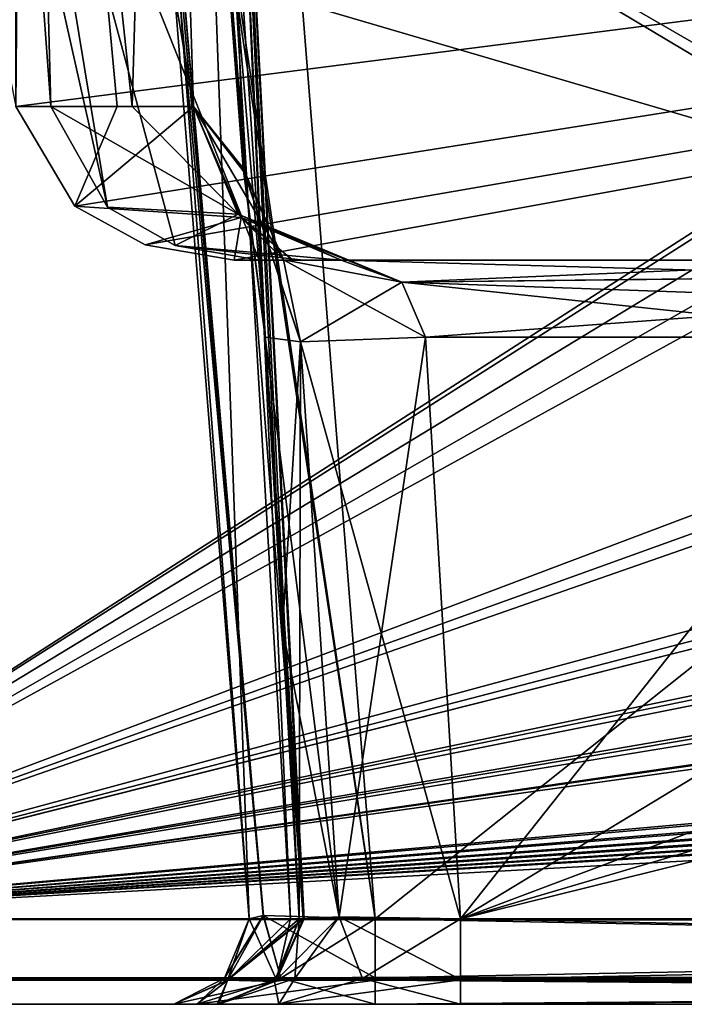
# Model space of a CAD drawing. Header units: inches. Extents: x -9.1 to 9.1, y -1.6 to 4.3.
# Tile 37 of 256: x -8.432 to -8.186, y -1.605 to -1.241. Entities that reach past the tile are written whole.
import ezdxf

# ---------------------------------------------------------------- set-up
doc = ezdxf.new("R2010")
doc.units = ezdxf.units.IN
doc.header["$LTSCALE"] = 81.481481
doc.header["$MEASUREMENT"] = 0
for name, color, linetype in [('103', 7, 'CONTINUOUS'), ('105', 7, 'CONTINUOUS'), ('107', 7, 'CONTINUOUS'), ('116', 7, 'CONTINUOUS'), ('12700', 7, 'CONTINUOUS'), ('12704', 7, 'CONTINUOUS'), ('128', 7, 'CONTINUOUS'), ('1892', 7, 'CONTINUOUS'), ('1898', 7, 'CONTINUOUS'), ('1914', 7, 'CONTINUOUS'), ('1915', 7, 'CONTINUOUS'), ('1916', 7, 'CONTINUOUS'), ('1917', 7, 'CONTINUOUS'), ('1957', 7, 'CONTINUOUS'), ('1959', 7, 'CONTINUOUS'), ('1960', 7, 'CONTINUOUS'), ('1965', 7, 'CONTINUOUS'), ('1966', 7, 'CONTINUOUS'), ('1967', 7, 'CONTINUOUS'), ('1968', 7, 'CONTINUOUS'), ('1969', 7, 'CONTINUOUS'), ('207', 7, 'CONTINUOUS'), ('208', 7, 'CONTINUOUS'), ('209', 7, 'CONTINUOUS'), ('210', 7, 'CONTINUOUS'), ('213', 7, 'CONTINUOUS'), ('214', 7, 'CONTINUOUS'), ('215', 7, 'CONTINUOUS'), ('216', 7, 'CONTINUOUS'), ('218', 7, 'CONTINUOUS'), ('36', 7, 'CONTINUOUS'), ('395', 7, 'CONTINUOUS'), ('55', 7, 'CONTINUOUS'), ('5686', 7, 'CONTINUOUS'), ('77', 7, 'CONTINUOUS'), ('78', 7, 'CONTINUOUS'), ('84', 7, 'CONTINUOUS')]:
    doc.layers.add(name, color=color, linetype=linetype)

msp = doc.modelspace()

# ---------------------------------------------------------------- linework, layer by layer
at = {"layer": '103', "linetype": 'Continuous'}
for points in [[(-8.35252, -1.33, -4.04245), (-8.04603, -1.33, -4.04245), (-8.3309, -1.33, -4.07442), (-8.35252, -1.33, -4.04245)], [(-8.3309, -1.33, -4.07442), (-8.04603, -1.33, -4.04245), (-8.31301, -1.33, -4.10863), (-8.3309, -1.33, -4.07442)], [(-8.04603, -1.33, -4.04245), (-8.09851, -1.33, -4.10863), (-8.31301, -1.33, -4.10863), (-8.04603, -1.33, -4.04245)]]:
    msp.add_3dface(points, dxfattribs=at)
at = {"layer": '105', "linetype": 'Continuous'}
for points in [[(-8.43319, -1.27314, -4.04245), (-8.41147, -1.30997, -4.04245), (-8.39584, -1.27314, -4.08462), (-8.43319, -1.27314, -4.04245)], [(-8.39584, -1.27314, -4.08462), (-8.41147, -1.30997, -4.04245), (-8.36759, -1.27314, -4.13336), (-8.39584, -1.27314, -4.08462)], [(-8.36759, -1.27314, -4.13336), (-8.41147, -1.30997, -4.04245), (-8.35002, -1.31414, -4.1254), (-8.36759, -1.27314, -4.13336)], [(-8.41147, -1.30997, -4.04245), (-8.38547, -1.32426, -4.04245), (-8.35002, -1.31414, -4.1254), (-8.41147, -1.30997, -4.04245)], [(-8.38547, -1.32426, -4.04245), (-8.35252, -1.33, -4.04245), (-8.35002, -1.31414, -4.1254), (-8.38547, -1.32426, -4.04245)], [(-8.35252, -1.33, -4.04245), (-8.3309, -1.33, -4.07442), (-8.35002, -1.31414, -4.1254), (-8.35252, -1.33, -4.04245)], [(-8.3309, -1.33, -4.07442), (-8.31301, -1.33, -4.10863), (-8.35002, -1.31414, -4.1254), (-8.3309, -1.33, -4.07442)]]:
    msp.add_3dface(points, dxfattribs=at)
at = {"layer": '107', "linetype": 'Continuous'}
for points in [[(-8.50666, -0.90238, -4.01493), (-8.43319, -1.27314, -4.04245), (-8.42999, -0.90238, -4.07327), (-8.50666, -0.90238, -4.01493)], [(-8.43319, -1.27314, -4.04245), (-8.39584, -1.27314, -4.08462), (-8.42999, -0.90238, -4.07327), (-8.43319, -1.27314, -4.04245)], [(-8.39584, -1.27314, -4.08462), (-8.36759, -1.27314, -4.13336), (-8.42999, -0.90238, -4.07327), (-8.39584, -1.27314, -4.08462)], [(-8.42999, -0.90238, -4.07327), (-8.36759, -1.27314, -4.13336), (-8.37946, -0.90238, -4.15529), (-8.42999, -0.90238, -4.07327)], [(-8.37946, -0.90238, -4.15529), (-8.36759, -1.27314, -4.13336), (-8.3489, -1.29742, -4.184), (-8.37946, -0.90238, -4.15529)], [(-8.36182, -0.90238, -4.25), (-8.37946, -0.90238, -4.15529), (-8.32665, -1.57343, -4.25), (-8.36182, -0.90238, -4.25)], [(-8.32665, -1.57343, -4.25), (-8.37946, -0.90238, -4.15529), (-8.3411, -1.35843, -4.2074), (-8.32665, -1.57343, -4.25)], [(-8.3411, -1.35843, -4.2074), (-8.37946, -0.90238, -4.15529), (-8.3489, -1.29742, -4.184), (-8.3411, -1.35843, -4.2074)], [(-8.37246, -1.23477, -4.3723), (-8.37142, -0.90238, -4.32044), (-8.34697, -1.57343, -4.35821), (-8.37246, -1.23477, -4.3723)], [(-8.37142, -0.90238, -4.32044), (-8.36182, -0.90238, -4.25), (-8.33178, -1.57343, -4.30505), (-8.37142, -0.90238, -4.32044)], [(-8.34697, -1.57343, -4.35821), (-8.37142, -0.90238, -4.32044), (-8.33178, -1.57343, -4.30505), (-8.34697, -1.57343, -4.35821)], [(-8.33178, -1.57343, -4.30505), (-8.36182, -0.90238, -4.25), (-8.32665, -1.57343, -4.25), (-8.33178, -1.57343, -4.30505)], [(-8.32713, -1.57343, -4.23322), (-8.32665, -1.57343, -4.25), (-8.3411, -1.35843, -4.2074), (-8.32713, -1.57343, -4.23322)], [(-8.33476, -1.46608, -4.21195), (-8.32713, -1.57343, -4.23322), (-8.3411, -1.35843, -4.2074), (-8.33476, -1.46608, -4.21195)], [(-8.32854, -1.57343, -4.2165), (-8.32713, -1.57343, -4.23322), (-8.33476, -1.46608, -4.21195), (-8.32854, -1.57343, -4.2165)]]:
    msp.add_3dface(points, dxfattribs=at)
at = {"layer": '116', "linetype": 'Continuous'}
for points in [[(-8.50666, -0.90238, 4.01493), (-8.42999, -0.90238, 4.07327), (-8.47817, -1.27314, 4.00853), (-8.50666, -0.90238, 4.01493)], [(-8.42999, -0.90238, 4.07327), (-8.43319, -1.105, 4.05462), (-8.47817, -1.27314, 4.00853), (-8.42999, -0.90238, 4.07327)], [(-8.42027, -1.27314, 4.05518), (-8.42642, -1.18918, 4.05518), (-8.42999, -0.90238, 4.07327), (-8.42027, -1.27314, 4.05518)], [(-8.39025, -1.27314, 4.09265), (-8.42027, -1.27314, 4.05518), (-8.42999, -0.90238, 4.07327), (-8.39025, -1.27314, 4.09265)], [(-8.37946, -0.90238, 4.15529), (-8.39025, -1.27314, 4.09265), (-8.42999, -0.90238, 4.07327), (-8.37946, -0.90238, 4.15529)], [(-8.36759, -1.27314, 4.13336), (-8.39025, -1.27314, 4.09265), (-8.37946, -0.90238, 4.15529), (-8.36759, -1.27314, 4.13336)], [(-8.34928, -1.29598, 4.18274), (-8.36759, -1.27314, 4.13336), (-8.37946, -0.90238, 4.15529), (-8.34928, -1.29598, 4.18274)], [(-8.36182, -0.90238, 4.25), (-8.34928, -1.29598, 4.18274), (-8.37946, -0.90238, 4.15529), (-8.36182, -0.90238, 4.25)], [(-8.37246, -1.23478, 4.3723), (-8.34697, -1.57343, 4.35821), (-8.37142, -0.90238, 4.32044), (-8.37246, -1.23478, 4.3723)], [(-8.33178, -1.57343, 4.30505), (-8.32665, -1.57343, 4.25), (-8.37142, -0.90238, 4.32044), (-8.33178, -1.57343, 4.30505)], [(-8.37142, -0.90238, 4.32044), (-8.32665, -1.57343, 4.25), (-8.36182, -0.90238, 4.25), (-8.37142, -0.90238, 4.32044)], [(-8.34697, -1.57343, 4.35821), (-8.33178, -1.57343, 4.30505), (-8.37142, -0.90238, 4.32044), (-8.34697, -1.57343, 4.35821)], [(-8.3411, -1.35843, 4.2074), (-8.34928, -1.29598, 4.18274), (-8.36182, -0.90238, 4.25), (-8.3411, -1.35843, 4.2074)], [(-8.33476, -1.46608, 4.21195), (-8.3411, -1.35843, 4.2074), (-8.36182, -0.90238, 4.25), (-8.33476, -1.46608, 4.21195)], [(-8.32854, -1.57343, 4.2165), (-8.33476, -1.46608, 4.21195), (-8.36182, -0.90238, 4.25), (-8.32854, -1.57343, 4.2165)], [(-8.32713, -1.57343, 4.23322), (-8.32854, -1.57343, 4.2165), (-8.36182, -0.90238, 4.25), (-8.32713, -1.57343, 4.23322)], [(-8.32665, -1.57343, 4.25), (-8.32713, -1.57343, 4.23322), (-8.36182, -0.90238, 4.25), (-8.32665, -1.57343, 4.25)]]:
    msp.add_3dface(points, dxfattribs=at)
at = {"layer": '12700', "linetype": 'Continuous'}
for points in [[(-7.17481, -1.57343, -4.42625), (-8.30048, -1.57343, -4.42625), (-8.30044, -1.59526, -4.43408), (-7.17481, -1.57343, -4.42625)], [(-7.17481, -1.57343, -4.42625), (-8.30044, -1.59526, -4.43408), (-7.17481, -1.59603, -4.43481), (-7.17481, -1.57343, -4.42625)], [(-8.30044, -1.59526, -4.43408), (-8.30044, -1.605, -4.45621), (-7.17481, -1.59603, -4.43481), (-8.30044, -1.59526, -4.43408)], [(-8.30044, -1.605, -4.45621), (-7.17481, -1.605, -4.45621), (-7.17481, -1.59603, -4.43481), (-8.30044, -1.605, -4.45621)]]:
    msp.add_3dface(points, dxfattribs=at)
at = {"layer": '12704', "linetype": 'Continuous'}
for points in [[(-8.269, -1.59593, -4.14138), (-8.269, -1.57343, -4.14986), (-7.20477, -1.59526, -4.14202), (-8.269, -1.59593, -4.14138)], [(-7.20477, -1.59526, -4.14202), (-8.269, -1.57343, -4.14986), (-7.20477, -1.57343, -4.14986), (-7.20477, -1.59526, -4.14202)], [(-7.20477, -1.605, -4.1199), (-8.269, -1.59593, -4.14138), (-7.20477, -1.59526, -4.14202), (-7.20477, -1.605, -4.1199)], [(-7.20477, -1.605, -4.1199), (-8.269, -1.605, -4.1199), (-8.269, -1.59593, -4.14138), (-7.20477, -1.605, -4.1199)]]:
    msp.add_3dface(points, dxfattribs=at)
at = {"layer": '128', "linetype": 'Continuous'}
for points in [[(-7.13698, -1.42314, 4.05518), (-7.12031, -1.105, 4.05518), (-8.43319, -1.105, 4.05462), (-7.13698, -1.42314, 4.05518)], [(-7.1556, -1.46352, 4.05518), (-7.13698, -1.42314, 4.05518), (-8.43319, -1.105, 4.05462), (-7.1556, -1.46352, 4.05518)], [(-7.1969, -1.48, 4.05518), (-7.1556, -1.46352, 4.05518), (-8.43319, -1.105, 4.05462), (-7.1969, -1.48, 4.05518)], [(-8.03124, -1.33719, 4.05518), (-7.1969, -1.48, 4.05518), (-8.43319, -1.105, 4.05462), (-8.03124, -1.33719, 4.05518)], [(-8.05613, -1.33, 4.05518), (-8.03124, -1.33719, 4.05518), (-8.43319, -1.105, 4.05462), (-8.05613, -1.33, 4.05518)], [(-8.34327, -1.33, 4.05518), (-8.05613, -1.33, 4.05518), (-8.43319, -1.105, 4.05462), (-8.34327, -1.33, 4.05518)], [(-8.37438, -1.32449, 4.05518), (-8.34327, -1.33, 4.05518), (-8.43319, -1.105, 4.05462), (-8.37438, -1.32449, 4.05518)], [(-8.39941, -1.31029, 4.05518), (-8.37438, -1.32449, 4.05518), (-8.43319, -1.105, 4.05462), (-8.39941, -1.31029, 4.05518)], [(-8.42642, -1.18918, 4.05518), (-8.39941, -1.31029, 4.05518), (-8.43319, -1.105, 4.05462), (-8.42642, -1.18918, 4.05518)], [(-8.42027, -1.27314, 4.05518), (-8.39941, -1.31029, 4.05518), (-8.42642, -1.18918, 4.05518), (-8.42027, -1.27314, 4.05518)]]:
    msp.add_3dface(points, dxfattribs=at)
at = {"layer": '1892', "linetype": 'Continuous'}
for points in [[(-8.7989, -1.57344, 2.8029), (-8.41228, -0.69854, 2.72317), (-8.84486, -0.69656, 2.76097), (-8.7989, -1.57344, 2.8029)], [(-8.43319, -1.105, 2.74631), (-8.41228, -0.69854, 2.72317), (-8.7989, -1.57344, 2.8029), (-8.43319, -1.105, 2.74631)]]:
    msp.add_3dface(points, dxfattribs=at)
at = {"layer": '1898', "linetype": 'Continuous'}
for points in [[(-8.05613, -1.33, 4.05518), (-8.34327, -1.33, 4.05518), (-8.09851, -1.33, 4.10863), (-8.05613, -1.33, 4.05518)], [(-8.34327, -1.33, 4.05518), (-8.32694, -1.33, 4.08122), (-8.09851, -1.33, 4.10863), (-8.34327, -1.33, 4.05518)], [(-8.32694, -1.33, 4.08122), (-8.31301, -1.33, 4.10863), (-8.09851, -1.33, 4.10863), (-8.32694, -1.33, 4.08122)]]:
    msp.add_3dface(points, dxfattribs=at)
at = {"layer": '1914', "linetype": 'Continuous'}
for points in [[(-7.1258, -0.63817, 4.47526), (-8.30045, -1.57343, 4.42625), (-8.3275, -1.23507, 4.44398), (-7.1258, -0.63817, 4.47526)], [(-7.1258, -0.63817, 4.47526), (-7.17481, -1.57343, 4.42625), (-8.30045, -1.57343, 4.42625), (-7.1258, -0.63817, 4.47526)]]:
    msp.add_3dface(points, dxfattribs=at)
at = {"layer": '1915', "linetype": 'Continuous'}
for points in [[(-7.17481, -1.57343, 4.42625), (-7.17481, -1.59526, 4.43408), (-8.30045, -1.57343, 4.42625), (-7.17481, -1.57343, 4.42625)], [(-7.17481, -1.59526, 4.43408), (-8.30044, -1.59608, 4.43486), (-8.30045, -1.57343, 4.42625), (-7.17481, -1.59526, 4.43408)], [(-7.17481, -1.59526, 4.43408), (-7.17481, -1.605, 4.45621), (-8.30044, -1.59608, 4.43486), (-7.17481, -1.59526, 4.43408)], [(-7.17481, -1.605, 4.45621), (-8.30044, -1.605, 4.45621), (-8.30044, -1.59608, 4.43486), (-7.17481, -1.605, 4.45621)]]:
    msp.add_3dface(points, dxfattribs=at)
at = {"layer": '1916', "linetype": 'Continuous'}
for points in [[(-8.35611, -1.59532, 4.39212), (-8.35499, -1.59607, 4.35508), (-8.34173, -1.57223, 4.40466), (-8.35611, -1.59532, 4.39212)], [(-8.33535, -1.59532, 4.42247), (-8.35611, -1.59532, 4.39212), (-8.34173, -1.57223, 4.40466), (-8.33535, -1.59532, 4.42247)], [(-8.35499, -1.59607, 4.35508), (-8.34697, -1.57343, 4.35821), (-8.34173, -1.57223, 4.40466), (-8.35499, -1.59607, 4.35508)], [(-8.30045, -1.57343, 4.42625), (-8.33535, -1.59532, 4.42247), (-8.34173, -1.57223, 4.40466), (-8.30045, -1.57343, 4.42625)], [(-8.30044, -1.59608, 4.43486), (-8.33535, -1.59532, 4.42247), (-8.30045, -1.57343, 4.42625), (-8.30044, -1.59608, 4.43486)], [(-8.36638, -1.605, 4.42145), (-8.37489, -1.605, 4.34734), (-8.35611, -1.59532, 4.39212), (-8.36638, -1.605, 4.42145)], [(-8.37489, -1.605, 4.34734), (-8.35499, -1.59607, 4.35508), (-8.35611, -1.59532, 4.39212), (-8.37489, -1.605, 4.34734)], [(-8.36638, -1.605, 4.42145), (-8.35611, -1.59532, 4.39212), (-8.33535, -1.59532, 4.42247), (-8.36638, -1.605, 4.42145)], [(-8.36638, -1.605, 4.42145), (-8.33535, -1.59532, 4.42247), (-8.30044, -1.59608, 4.43486), (-8.36638, -1.605, 4.42145)], [(-8.30044, -1.605, 4.45621), (-8.36638, -1.605, 4.42145), (-8.30044, -1.59608, 4.43486), (-8.30044, -1.605, 4.45621)]]:
    msp.add_3dface(points, dxfattribs=at)
at = {"layer": '1917', "linetype": 'Continuous'}
for points in [[(-8.34697, -1.57343, 4.35821), (-8.37246, -1.23478, 4.3723), (-8.40089, -0.90506, 4.43436), (-8.34697, -1.57343, 4.35821)], [(-8.34173, -1.57223, 4.40466), (-8.34697, -1.57343, 4.35821), (-8.40089, -0.90506, 4.43436), (-8.34173, -1.57223, 4.40466)], [(-8.30045, -1.57343, 4.42625), (-8.34173, -1.57223, 4.40466), (-8.40089, -0.90506, 4.43436), (-8.30045, -1.57343, 4.42625)], [(-8.3275, -1.23507, 4.44398), (-8.30045, -1.57343, 4.42625), (-8.40089, -0.90506, 4.43436), (-8.3275, -1.23507, 4.44398)]]:
    msp.add_3dface(points, dxfattribs=at)
at = {"layer": '1957', "linetype": 'Continuous'}
for points in [[(-8.39941, -1.31029, 4.05518), (-8.42027, -1.27314, 4.05518), (-8.35113, -1.31299, 4.1259), (-8.39941, -1.31029, 4.05518)], [(-8.42027, -1.27314, 4.05518), (-8.39025, -1.27314, 4.09265), (-8.35113, -1.31299, 4.1259), (-8.42027, -1.27314, 4.05518)], [(-8.39025, -1.27314, 4.09265), (-8.36759, -1.27314, 4.13336), (-8.35113, -1.31299, 4.1259), (-8.39025, -1.27314, 4.09265)], [(-8.37438, -1.32449, 4.05518), (-8.39941, -1.31029, 4.05518), (-8.35113, -1.31299, 4.1259), (-8.37438, -1.32449, 4.05518)], [(-8.31301, -1.33, 4.10863), (-8.37438, -1.32449, 4.05518), (-8.35113, -1.31299, 4.1259), (-8.31301, -1.33, 4.10863)], [(-8.34327, -1.33, 4.05518), (-8.37438, -1.32449, 4.05518), (-8.32694, -1.33, 4.08122), (-8.34327, -1.33, 4.05518)], [(-8.32694, -1.33, 4.08122), (-8.37438, -1.32449, 4.05518), (-8.31301, -1.33, 4.10863), (-8.32694, -1.33, 4.08122)]]:
    msp.add_3dface(points, dxfattribs=at)
at = {"layer": '1959', "linetype": 'Continuous'}
for points in [[(-8.36759, -1.27314, 4.13336), (-8.34928, -1.29598, 4.18274), (-8.3344, -1.32982, 4.14963), (-8.36759, -1.27314, 4.13336)], [(-8.35113, -1.31299, 4.1259), (-8.36759, -1.27314, 4.13336), (-8.3344, -1.32982, 4.14963), (-8.35113, -1.31299, 4.1259)], [(-8.34928, -1.29598, 4.18274), (-8.3411, -1.35843, 4.2074), (-8.32801, -1.36009, 4.16048), (-8.34928, -1.29598, 4.18274)], [(-8.34928, -1.29598, 4.18274), (-8.32801, -1.36009, 4.16048), (-8.3344, -1.32982, 4.14963), (-8.34928, -1.29598, 4.18274)], [(-8.31301, -1.33, 4.10863), (-8.35113, -1.31299, 4.1259), (-8.29058, -1.33813, 4.12917), (-8.31301, -1.33, 4.10863)], [(-8.35113, -1.31299, 4.1259), (-8.3344, -1.32982, 4.14963), (-8.29058, -1.33813, 4.12917), (-8.35113, -1.31299, 4.1259)], [(-8.32801, -1.36009, 4.16048), (-8.28185, -1.35843, 4.13859), (-8.3344, -1.32982, 4.14963), (-8.32801, -1.36009, 4.16048)], [(-8.3344, -1.32982, 4.14963), (-8.28185, -1.35843, 4.13859), (-8.29058, -1.33813, 4.12917), (-8.3344, -1.32982, 4.14963)]]:
    msp.add_3dface(points, dxfattribs=at)
at = {"layer": '1960', "linetype": 'Continuous'}
for points in [[(-8.09851, -1.33, 4.10863), (-8.31301, -1.33, 4.10863), (-8.29058, -1.33813, 4.12917), (-8.09851, -1.33, 4.10863)], [(-8.09851, -1.33, 4.10863), (-8.29058, -1.33813, 4.12917), (-8.09851, -1.33591, 4.12651), (-8.09851, -1.33, 4.10863)], [(-8.09851, -1.33591, 4.12651), (-8.29058, -1.33813, 4.12917), (-8.09851, -1.34482, 4.13451), (-8.09851, -1.33591, 4.12651)], [(-8.29058, -1.33813, 4.12917), (-8.28185, -1.35843, 4.13859), (-8.09851, -1.34482, 4.13451), (-8.29058, -1.33813, 4.12917)], [(-8.28185, -1.35843, 4.13859), (-8.09851, -1.35843, 4.13859), (-8.09851, -1.34482, 4.13451), (-8.28185, -1.35843, 4.13859)]]:
    msp.add_3dface(points, dxfattribs=at)
at = {"layer": '1965', "linetype": 'Continuous'}
for points in [[(-8.28185, -1.35843, 4.13859), (-8.269, -1.57343, 4.14986), (-8.09851, -1.35843, 4.13859), (-8.28185, -1.35843, 4.13859)], [(-8.269, -1.57343, 4.14986), (-8.08008, -1.45885, 4.14385), (-8.09851, -1.35843, 4.13859), (-8.269, -1.57343, 4.14986)], [(-8.05678, -1.49342, 4.14566), (-8.08008, -1.45885, 4.14385), (-8.269, -1.57343, 4.14986), (-8.05678, -1.49342, 4.14566)], [(-8.03455, -1.50428, 4.14623), (-8.05678, -1.49342, 4.14566), (-8.269, -1.57343, 4.14986), (-8.03455, -1.50428, 4.14623)], [(-8.00673, -1.50843, 4.14645), (-8.03455, -1.50428, 4.14623), (-8.269, -1.57343, 4.14986), (-8.00673, -1.50843, 4.14645)], [(-7.20477, -1.57343, 4.14986), (-8.00673, -1.50843, 4.14645), (-8.269, -1.57343, 4.14986), (-7.20477, -1.57343, 4.14986)]]:
    msp.add_3dface(points, dxfattribs=at)
at = {"layer": '1966', "linetype": 'Continuous'}
for points in [[(-7.20477, -1.59589, 4.14143), (-7.20477, -1.57343, 4.14986), (-8.269, -1.59589, 4.14143), (-7.20477, -1.59589, 4.14143)], [(-7.20477, -1.57343, 4.14986), (-8.269, -1.57343, 4.14986), (-8.269, -1.59589, 4.14143), (-7.20477, -1.57343, 4.14986)], [(-8.269, -1.605, 4.1199), (-7.20477, -1.605, 4.1199), (-7.20477, -1.59589, 4.14143), (-8.269, -1.605, 4.1199)], [(-8.269, -1.605, 4.1199), (-7.20477, -1.59589, 4.14143), (-8.269, -1.59589, 4.14143), (-8.269, -1.605, 4.1199)]]:
    msp.add_3dface(points, dxfattribs=at)
at = {"layer": '1967', "linetype": 'Continuous'}
for points in [[(-8.33021, -1.59543, 4.1803), (-8.32854, -1.57343, 4.2165), (-8.33764, -1.59662, 4.21753), (-8.33021, -1.59543, 4.1803)], [(-8.32854, -1.57343, 4.2165), (-8.33021, -1.59543, 4.1803), (-8.31377, -1.57265, 4.16983), (-8.32854, -1.57343, 4.2165)], [(-8.33021, -1.59543, 4.1803), (-8.30516, -1.59543, 4.15226), (-8.31377, -1.57265, 4.16983), (-8.33021, -1.59543, 4.1803)], [(-8.269, -1.59589, 4.14143), (-8.269, -1.57343, 4.14986), (-8.31377, -1.57265, 4.16983), (-8.269, -1.59589, 4.14143)], [(-8.30516, -1.59543, 4.15226), (-8.269, -1.59589, 4.14143), (-8.31377, -1.57265, 4.16983), (-8.30516, -1.59543, 4.15226)], [(-8.35831, -1.605, 4.21986), (-8.33608, -1.605, 4.14992), (-8.33764, -1.59662, 4.21753), (-8.35831, -1.605, 4.21986)], [(-8.33608, -1.605, 4.14992), (-8.33021, -1.59543, 4.1803), (-8.33764, -1.59662, 4.21753), (-8.33608, -1.605, 4.14992)], [(-8.33608, -1.605, 4.14992), (-8.269, -1.605, 4.1199), (-8.30516, -1.59543, 4.15226), (-8.33608, -1.605, 4.14992)], [(-8.33608, -1.605, 4.14992), (-8.30516, -1.59543, 4.15226), (-8.33021, -1.59543, 4.1803), (-8.33608, -1.605, 4.14992)], [(-8.269, -1.605, 4.1199), (-8.269, -1.59589, 4.14143), (-8.30516, -1.59543, 4.15226), (-8.269, -1.605, 4.1199)]]:
    msp.add_3dface(points, dxfattribs=at)
at = {"layer": '1968', "linetype": 'Continuous'}
for points in [[(-8.32854, -1.57343, 4.2165), (-8.32713, -1.57343, 4.23322), (-8.35499, -1.59607, 4.35508), (-8.32854, -1.57343, 4.2165)], [(-8.33764, -1.59662, 4.21753), (-8.32854, -1.57343, 4.2165), (-8.35499, -1.59607, 4.35508), (-8.33764, -1.59662, 4.21753)], [(-8.32713, -1.57343, 4.23322), (-8.32665, -1.57343, 4.25), (-8.35499, -1.59607, 4.35508), (-8.32713, -1.57343, 4.23322)], [(-8.32665, -1.57343, 4.25), (-8.33178, -1.57343, 4.30505), (-8.35499, -1.59607, 4.35508), (-8.32665, -1.57343, 4.25)], [(-8.33178, -1.57343, 4.30505), (-8.34697, -1.57343, 4.35821), (-8.35499, -1.59607, 4.35508), (-8.33178, -1.57343, 4.30505)], [(-8.37489, -1.605, 4.34734), (-8.33764, -1.59662, 4.21753), (-8.35499, -1.59607, 4.35508), (-8.37489, -1.605, 4.34734)], [(-8.37489, -1.605, 4.34734), (-8.35886, -1.605, 4.28461), (-8.33764, -1.59662, 4.21753), (-8.37489, -1.605, 4.34734)], [(-8.35886, -1.605, 4.28461), (-8.35831, -1.605, 4.21986), (-8.33764, -1.59662, 4.21753), (-8.35886, -1.605, 4.28461)]]:
    msp.add_3dface(points, dxfattribs=at)
at = {"layer": '1969', "linetype": 'Continuous'}
for points in [[(-8.3411, -1.35843, 4.2074), (-8.33476, -1.46608, 4.21195), (-8.31377, -1.57265, 4.16983), (-8.3411, -1.35843, 4.2074)], [(-8.3411, -1.35843, 4.2074), (-8.31377, -1.57265, 4.16983), (-8.32801, -1.36009, 4.16048), (-8.3411, -1.35843, 4.2074)], [(-8.269, -1.57343, 4.14986), (-8.28185, -1.35843, 4.13859), (-8.32801, -1.36009, 4.16048), (-8.269, -1.57343, 4.14986)], [(-8.31377, -1.57265, 4.16983), (-8.269, -1.57343, 4.14986), (-8.32801, -1.36009, 4.16048), (-8.31377, -1.57265, 4.16983)], [(-8.32854, -1.57343, 4.2165), (-8.31377, -1.57265, 4.16983), (-8.33476, -1.46608, 4.21195), (-8.32854, -1.57343, 4.2165)]]:
    msp.add_3dface(points, dxfattribs=at)
at = {"layer": '207', "linetype": 'Continuous'}
for points in [[(-8.269, -1.57343, -4.14986), (-8.28185, -1.35843, -4.13859), (-8.09851, -1.35843, -4.13859), (-8.269, -1.57343, -4.14986)], [(-8.08008, -1.45885, -4.14385), (-8.269, -1.57343, -4.14986), (-8.09851, -1.35843, -4.13859), (-8.08008, -1.45885, -4.14385)], [(-8.269, -1.57343, -4.14986), (-8.08008, -1.45885, -4.14385), (-8.05666, -1.4935, -4.14567), (-8.269, -1.57343, -4.14986)], [(-8.269, -1.57343, -4.14986), (-8.05666, -1.4935, -4.14567), (-8.0345, -1.50429, -4.14623), (-8.269, -1.57343, -4.14986)], [(-8.00673, -1.50843, -4.14645), (-8.269, -1.57343, -4.14986), (-8.0345, -1.50429, -4.14623), (-8.00673, -1.50843, -4.14645)], [(-7.20477, -1.57343, -4.14986), (-8.269, -1.57343, -4.14986), (-8.00673, -1.50843, -4.14645), (-7.20477, -1.57343, -4.14986)]]:
    msp.add_3dface(points, dxfattribs=at)
at = {"layer": '208', "linetype": 'Continuous'}
for points in [[(-8.3411, -1.35843, -4.2074), (-8.32801, -1.36009, -4.16048), (-8.33476, -1.46608, -4.21195), (-8.3411, -1.35843, -4.2074)], [(-8.32854, -1.57343, -4.2165), (-8.33476, -1.46608, -4.21195), (-8.32801, -1.36009, -4.16048), (-8.32854, -1.57343, -4.2165)], [(-8.31372, -1.57265, -4.16977), (-8.32854, -1.57343, -4.2165), (-8.32801, -1.36009, -4.16048), (-8.31372, -1.57265, -4.16977)], [(-8.28185, -1.35843, -4.13859), (-8.31372, -1.57265, -4.16977), (-8.32801, -1.36009, -4.16048), (-8.28185, -1.35843, -4.13859)], [(-8.269, -1.57343, -4.14986), (-8.31372, -1.57265, -4.16977), (-8.28185, -1.35843, -4.13859), (-8.269, -1.57343, -4.14986)]]:
    msp.add_3dface(points, dxfattribs=at)
at = {"layer": '209', "linetype": 'Continuous'}
for points in [[(-8.36759, -1.27314, -4.13336), (-8.35002, -1.31414, -4.1254), (-8.33439, -1.32983, -4.14962), (-8.36759, -1.27314, -4.13336)], [(-8.3489, -1.29742, -4.184), (-8.36759, -1.27314, -4.13336), (-8.33439, -1.32983, -4.14962), (-8.3489, -1.29742, -4.184)], [(-8.3411, -1.35843, -4.2074), (-8.3489, -1.29742, -4.184), (-8.32801, -1.36009, -4.16048), (-8.3411, -1.35843, -4.2074)], [(-8.32801, -1.36009, -4.16048), (-8.3489, -1.29742, -4.184), (-8.33439, -1.32983, -4.14962), (-8.32801, -1.36009, -4.16048)], [(-8.35002, -1.31414, -4.1254), (-8.31301, -1.33, -4.10863), (-8.29066, -1.3381, -4.12914), (-8.35002, -1.31414, -4.1254)], [(-8.33439, -1.32983, -4.14962), (-8.35002, -1.31414, -4.1254), (-8.29066, -1.3381, -4.12914), (-8.33439, -1.32983, -4.14962)], [(-8.32801, -1.36009, -4.16048), (-8.33439, -1.32983, -4.14962), (-8.29066, -1.3381, -4.12914), (-8.32801, -1.36009, -4.16048)], [(-8.28185, -1.35843, -4.13859), (-8.32801, -1.36009, -4.16048), (-8.29066, -1.3381, -4.12914), (-8.28185, -1.35843, -4.13859)]]:
    msp.add_3dface(points, dxfattribs=at)
at = {"layer": '210', "linetype": 'Continuous'}
for points in [[(-8.31301, -1.33, -4.10863), (-8.09851, -1.33, -4.10863), (-8.09851, -1.33593, -4.12653), (-8.31301, -1.33, -4.10863)], [(-8.29066, -1.3381, -4.12914), (-8.31301, -1.33, -4.10863), (-8.09851, -1.33593, -4.12653), (-8.29066, -1.3381, -4.12914)], [(-8.09851, -1.34485, -4.13452), (-8.29066, -1.3381, -4.12914), (-8.09851, -1.33593, -4.12653), (-8.09851, -1.34485, -4.13452)], [(-8.09851, -1.35843, -4.13859), (-8.28185, -1.35843, -4.13859), (-8.29066, -1.3381, -4.12914), (-8.09851, -1.35843, -4.13859)], [(-8.09851, -1.35843, -4.13859), (-8.29066, -1.3381, -4.12914), (-8.09851, -1.34485, -4.13452), (-8.09851, -1.35843, -4.13859)]]:
    msp.add_3dface(points, dxfattribs=at)
at = {"layer": '213', "linetype": 'Continuous'}
for points in [[(-8.33695, -1.59593, -4.21745), (-8.32854, -1.57343, -4.2165), (-8.31372, -1.57265, -4.16977), (-8.33695, -1.59593, -4.21745)], [(-8.33021, -1.59543, -4.1803), (-8.33695, -1.59593, -4.21745), (-8.31372, -1.57265, -4.16977), (-8.33021, -1.59543, -4.1803)], [(-8.30516, -1.59543, -4.15226), (-8.33021, -1.59543, -4.1803), (-8.31372, -1.57265, -4.16977), (-8.30516, -1.59543, -4.15226)], [(-8.269, -1.57343, -4.14986), (-8.30516, -1.59543, -4.15226), (-8.31372, -1.57265, -4.16977), (-8.269, -1.57343, -4.14986)], [(-8.269, -1.59593, -4.14138), (-8.30516, -1.59543, -4.15226), (-8.269, -1.57343, -4.14986), (-8.269, -1.59593, -4.14138)], [(-8.33608, -1.605, -4.14991), (-8.35831, -1.605, -4.21986), (-8.33021, -1.59543, -4.1803), (-8.33608, -1.605, -4.14991)], [(-8.35831, -1.605, -4.21986), (-8.33695, -1.59593, -4.21745), (-8.33021, -1.59543, -4.1803), (-8.35831, -1.605, -4.21986)], [(-8.33608, -1.605, -4.14991), (-8.33021, -1.59543, -4.1803), (-8.30516, -1.59543, -4.15226), (-8.33608, -1.605, -4.14991)], [(-8.33608, -1.605, -4.14991), (-8.30516, -1.59543, -4.15226), (-8.269, -1.59593, -4.14138), (-8.33608, -1.605, -4.14991)], [(-8.269, -1.605, -4.1199), (-8.33608, -1.605, -4.14991), (-8.269, -1.59593, -4.14138), (-8.269, -1.605, -4.1199)]]:
    msp.add_3dface(points, dxfattribs=at)
at = {"layer": '214', "linetype": 'Continuous'}
for points in [[(-8.35506, -1.59615, -4.35505), (-8.34697, -1.57343, -4.35821), (-8.33695, -1.59593, -4.21745), (-8.35506, -1.59615, -4.35505)], [(-8.34697, -1.57343, -4.35821), (-8.33178, -1.57343, -4.30505), (-8.33695, -1.59593, -4.21745), (-8.34697, -1.57343, -4.35821)], [(-8.33178, -1.57343, -4.30505), (-8.32665, -1.57343, -4.25), (-8.33695, -1.59593, -4.21745), (-8.33178, -1.57343, -4.30505)], [(-8.32665, -1.57343, -4.25), (-8.32713, -1.57343, -4.23322), (-8.33695, -1.59593, -4.21745), (-8.32665, -1.57343, -4.25)], [(-8.32713, -1.57343, -4.23322), (-8.32854, -1.57343, -4.2165), (-8.33695, -1.59593, -4.21745), (-8.32713, -1.57343, -4.23322)], [(-8.35886, -1.605, -4.28461), (-8.37489, -1.605, -4.34734), (-8.35506, -1.59615, -4.35505), (-8.35886, -1.605, -4.28461)], [(-8.35831, -1.605, -4.21986), (-8.35886, -1.605, -4.28461), (-8.35506, -1.59615, -4.35505), (-8.35831, -1.605, -4.21986)], [(-8.35831, -1.605, -4.21986), (-8.35506, -1.59615, -4.35505), (-8.33695, -1.59593, -4.21745), (-8.35831, -1.605, -4.21986)]]:
    msp.add_3dface(points, dxfattribs=at)
at = {"layer": '215', "linetype": 'Continuous'}
for points in [[(-8.34182, -1.57223, -4.40453), (-8.34697, -1.57343, -4.35821), (-8.35611, -1.59532, -4.39213), (-8.34182, -1.57223, -4.40453)], [(-8.34182, -1.57223, -4.40453), (-8.35611, -1.59532, -4.39213), (-8.33535, -1.59532, -4.42247), (-8.34182, -1.57223, -4.40453)], [(-8.30048, -1.57343, -4.42625), (-8.34182, -1.57223, -4.40453), (-8.30044, -1.59526, -4.43408), (-8.30048, -1.57343, -4.42625)], [(-8.34182, -1.57223, -4.40453), (-8.33535, -1.59532, -4.42247), (-8.30044, -1.59526, -4.43408), (-8.34182, -1.57223, -4.40453)], [(-8.34697, -1.57343, -4.35821), (-8.35506, -1.59615, -4.35505), (-8.35611, -1.59532, -4.39213), (-8.34697, -1.57343, -4.35821)], [(-8.37489, -1.605, -4.34734), (-8.36638, -1.605, -4.42145), (-8.35506, -1.59615, -4.35505), (-8.37489, -1.605, -4.34734)], [(-8.36638, -1.605, -4.42145), (-8.30044, -1.605, -4.45621), (-8.33535, -1.59532, -4.42247), (-8.36638, -1.605, -4.42145)], [(-8.35506, -1.59615, -4.35505), (-8.36638, -1.605, -4.42145), (-8.35611, -1.59532, -4.39213), (-8.35506, -1.59615, -4.35505)], [(-8.35611, -1.59532, -4.39213), (-8.36638, -1.605, -4.42145), (-8.33535, -1.59532, -4.42247), (-8.35611, -1.59532, -4.39213)], [(-8.33535, -1.59532, -4.42247), (-8.30044, -1.605, -4.45621), (-8.30044, -1.59526, -4.43408), (-8.33535, -1.59532, -4.42247)]]:
    msp.add_3dface(points, dxfattribs=at)
at = {"layer": '216', "linetype": 'Continuous'}
for points in [[(-8.39952, -0.90238, -4.38573), (-8.37246, -1.23477, -4.3723), (-8.34182, -1.57223, -4.40453), (-8.39952, -0.90238, -4.38573)], [(-8.39911, -0.90506, -4.43751), (-8.39952, -0.90238, -4.38573), (-8.34182, -1.57223, -4.40453), (-8.39911, -0.90506, -4.43751)], [(-8.30048, -1.57343, -4.42625), (-8.32748, -1.23504, -4.44398), (-8.39911, -0.90506, -4.43751), (-8.30048, -1.57343, -4.42625)], [(-8.30048, -1.57343, -4.42625), (-8.39911, -0.90506, -4.43751), (-8.34182, -1.57223, -4.40453), (-8.30048, -1.57343, -4.42625)], [(-8.37246, -1.23477, -4.3723), (-8.34697, -1.57343, -4.35821), (-8.34182, -1.57223, -4.40453), (-8.37246, -1.23477, -4.3723)]]:
    msp.add_3dface(points, dxfattribs=at)
at = {"layer": '218', "linetype": 'Continuous'}
for points in [[(-7.1258, -0.63817, -4.47526), (-8.52574, -0.63817, -4.47526), (-7.17481, -1.57343, -4.42625), (-7.1258, -0.63817, -4.47526)], [(-7.17481, -1.57343, -4.42625), (-8.52574, -0.63817, -4.47526), (-8.39206, -0.83834, -4.46477), (-7.17481, -1.57343, -4.42625)], [(-8.35673, -0.90247, -4.46141), (-7.17481, -1.57343, -4.42625), (-8.39206, -0.83834, -4.46477), (-8.35673, -0.90247, -4.46141)], [(-8.32748, -1.23504, -4.44398), (-7.17481, -1.57343, -4.42625), (-8.35673, -0.90247, -4.46141), (-8.32748, -1.23504, -4.44398)], [(-8.30048, -1.57343, -4.42625), (-7.17481, -1.57343, -4.42625), (-8.32748, -1.23504, -4.44398), (-8.30048, -1.57343, -4.42625)]]:
    msp.add_3dface(points, dxfattribs=at)
at = {"layer": '36', "linetype": 'Continuous'}
for points in [[(-8.57818, -1.605, -4.59779), (8.5782, -1.605, -4.59779), (-6.00062, -1.605, -4.5107), (-8.57818, -1.605, -4.59779)], [(-8.57818, -1.605, -4.59779), (-6.00062, -1.605, -4.5107), (-8.30044, -1.605, -4.45621), (-8.57818, -1.605, -4.59779)], [(-8.54649, -1.605, -4.38787), (-8.57818, -1.605, -4.59779), (-8.30044, -1.605, -4.45621), (-8.54649, -1.605, -4.38787)], [(8.5782, -1.605, 4.59779), (-8.57818, -1.605, 4.59779), (6.00062, -1.605, 4.5107), (8.5782, -1.605, 4.59779)], [(6.00062, -1.605, 4.5107), (-8.57818, -1.605, 4.59779), (5.92149, -1.605, 4.48987), (6.00062, -1.605, 4.5107)], [(5.92149, -1.605, 4.48987), (-8.57818, -1.605, 4.59779), (2.00062, -1.605, 4.5107), (5.92149, -1.605, 4.48987)], [(2.00062, -1.605, 4.5107), (-8.57818, -1.605, 4.59779), (1.92149, -1.605, 4.48987), (2.00062, -1.605, 4.5107)], [(1.92149, -1.605, 4.48987), (-8.57818, -1.605, 4.59779), (-1.99938, -1.605, 4.5107), (1.92149, -1.605, 4.48987)], [(-1.99938, -1.605, 4.5107), (-8.57818, -1.605, 4.59779), (-2.07851, -1.605, 4.48987), (-1.99938, -1.605, 4.5107)], [(-2.07851, -1.605, 4.48987), (-8.57818, -1.605, 4.59779), (-2.31451, -1.605, 4.45621), (-2.07851, -1.605, 4.48987)], [(-5.99938, -1.605, 4.5107), (-8.57818, -1.605, 4.59779), (-6.07851, -1.605, 4.48987), (-5.99938, -1.605, 4.5107)], [(-8.57818, -1.605, 4.59779), (-5.99938, -1.605, 4.5107), (-4.15531, -1.605, 4.45621), (-8.57818, -1.605, 4.59779)], [(-6.07851, -1.605, 4.48987), (-8.57818, -1.605, 4.59779), (-6.31451, -1.605, 4.45621), (-6.07851, -1.605, 4.48987)], [(-8.57818, -1.605, 4.59779), (-8.48768, -1.605, 4.32948), (-8.37489, -1.605, 4.34734), (-8.57818, -1.605, 4.59779)], [(-2.31451, -1.605, 4.45621), (-8.57818, -1.605, 4.59779), (-2.82519, -1.605, 4.45621), (-2.31451, -1.605, 4.45621)], [(-2.82519, -1.605, 4.45621), (-8.57818, -1.605, 4.59779), (-3.17481, -1.605, 4.45621), (-2.82519, -1.605, 4.45621)], [(-6.31451, -1.605, 4.45621), (-8.57818, -1.605, 4.59779), (-6.82519, -1.605, 4.45621), (-6.31451, -1.605, 4.45621)], [(-6.82519, -1.605, 4.45621), (-8.57818, -1.605, 4.59779), (-6.86755, -1.605, 4.43868), (-6.82519, -1.605, 4.45621)], [(-6.86755, -1.605, 4.43868), (-8.57818, -1.605, 4.59779), (-7.17481, -1.605, 4.45621), (-6.86755, -1.605, 4.43868)], [(-3.17481, -1.605, 4.45621), (-8.57818, -1.605, 4.59779), (-3.84469, -1.605, 4.45621), (-3.17481, -1.605, 4.45621)], [(-3.84469, -1.605, 4.45621), (-8.57818, -1.605, 4.59779), (-4.15531, -1.605, 4.45621), (-3.84469, -1.605, 4.45621)], [(-8.57818, -1.605, 4.59779), (-8.37489, -1.605, 4.34734), (-8.36638, -1.605, 4.42145), (-8.57818, -1.605, 4.59779)], [(-7.17481, -1.605, 4.45621), (-8.57818, -1.605, 4.59779), (-8.30044, -1.605, 4.45621), (-7.17481, -1.605, 4.45621)], [(-8.30044, -1.605, 4.45621), (-8.57818, -1.605, 4.59779), (-8.36638, -1.605, 4.42145), (-8.30044, -1.605, 4.45621)], [(-8.48797, -1.605, -4.32993), (-8.54649, -1.605, -4.38787), (-8.36638, -1.605, -4.42145), (-8.48797, -1.605, -4.32993)], [(-8.36638, -1.605, -4.42145), (-8.54649, -1.605, -4.38787), (-8.30044, -1.605, -4.45621), (-8.36638, -1.605, -4.42145)], [(-8.46629, -1.605, -4.25), (-8.48797, -1.605, -4.32993), (-8.36638, -1.605, -4.42145), (-8.46629, -1.605, -4.25)], [(-8.48768, -1.605, 4.32948), (-8.46629, -1.605, 4.25), (-8.37489, -1.605, 4.34734), (-8.48768, -1.605, 4.32948)], [(-8.46629, -1.605, 4.25), (-8.46337, -1.605, 2.6649), (-8.37489, -1.605, -4.34734), (-8.46629, -1.605, 4.25)], [(-8.46629, -1.605, 4.25), (-8.37489, -1.605, -4.34734), (-8.37489, -1.605, 4.34734), (-8.46629, -1.605, 4.25)], [(-8.46337, -1.605, -2.6649), (-8.46629, -1.605, -4.25), (-8.37489, -1.605, -4.34734), (-8.46337, -1.605, -2.6649)], [(-8.37489, -1.605, -4.34734), (-8.46629, -1.605, -4.25), (-8.36638, -1.605, -4.42145), (-8.37489, -1.605, -4.34734)], [(-8.46337, -1.605, -1.3351), (-8.46337, -1.605, -1.72493), (-8.37489, -1.605, -4.34734), (-8.46337, -1.605, -1.3351)], [(-8.46337, -1.605, -1.72493), (-8.46337, -1.605, -2.27507), (-8.37489, -1.605, -4.34734), (-8.46337, -1.605, -1.72493)], [(-8.46337, -1.605, 1.3351), (-8.46337, -1.605, -1.3351), (-8.37489, -1.605, -4.34734), (-8.46337, -1.605, 1.3351)], [(-8.46337, -1.605, -2.27507), (-8.46337, -1.605, -2.6649), (-8.37489, -1.605, -4.34734), (-8.46337, -1.605, -2.27507)], [(-8.46337, -1.605, 2.6649), (-8.46337, -1.605, 2.27507), (-8.37489, -1.605, -4.34734), (-8.46337, -1.605, 2.6649)], [(-8.46337, -1.605, 2.27507), (-8.46337, -1.605, 1.72493), (-8.37489, -1.605, -4.34734), (-8.46337, -1.605, 2.27507)], [(-8.46337, -1.605, 1.72493), (-8.46337, -1.605, 1.3351), (-8.37489, -1.605, -4.34734), (-8.46337, -1.605, 1.72493)], [(-8.37489, -1.605, -4.34734), (-8.35886, -1.605, -4.28461), (-8.37489, -1.605, 4.34734), (-8.37489, -1.605, -4.34734)], [(-8.37489, -1.605, 4.34734), (-8.35886, -1.605, -4.28461), (-8.35886, -1.605, 4.28461), (-8.37489, -1.605, 4.34734)], [(-8.35886, -1.605, -4.28461), (-8.35831, -1.605, -4.21986), (-8.35886, -1.605, 4.28461), (-8.35886, -1.605, -4.28461)], [(-8.35886, -1.605, 4.28461), (-8.35831, -1.605, -4.21986), (-8.35831, -1.605, 4.21986), (-8.35886, -1.605, 4.28461)], [(-8.35831, -1.605, -4.21986), (-8.33608, -1.605, -4.14991), (-8.35831, -1.605, 4.21986), (-8.35831, -1.605, -4.21986)], [(-8.35831, -1.605, 4.21986), (-8.33608, -1.605, -4.14991), (-8.33608, -1.605, 4.14992), (-8.35831, -1.605, 4.21986)], [(-8.33608, -1.605, -4.14991), (-8.269, -1.605, -4.1199), (-8.33608, -1.605, 4.14992), (-8.33608, -1.605, -4.14991)], [(-8.33608, -1.605, 4.14992), (-8.269, -1.605, -4.1199), (-8.269, -1.605, 4.1199), (-8.33608, -1.605, 4.14992)], [(-8.30044, -1.605, -4.45621), (-6.00062, -1.605, -4.5107), (-7.17481, -1.605, -4.45621), (-8.30044, -1.605, -4.45621)], [(-8.269, -1.605, -4.1199), (-7.20477, -1.605, -4.1199), (-8.269, -1.605, 4.1199), (-8.269, -1.605, -4.1199)], [(-8.269, -1.605, 4.1199), (-7.20477, -1.605, -4.1199), (-7.20477, -1.605, 4.1199), (-8.269, -1.605, 4.1199)]]:
    msp.add_3dface(points, dxfattribs=at)
at = {"layer": '395', "linetype": 'Continuous'}
for points in [[(-8.57837, -1.57343, 4.62775), (8.57837, -1.57343, 4.62775), (-8.52935, -0.63817, 4.57874), (-8.57837, -1.57343, 4.62775)], [(-8.52935, -0.63817, 4.57874), (8.57837, -1.57343, 4.62775), (-7.12257, -0.63817, 4.57874), (-8.52935, -0.63817, 4.57874)]]:
    msp.add_3dface(points, dxfattribs=at)
at = {"layer": '55', "linetype": 'Continuous'}
for points in [[(8.57837, -1.59603, 4.61918), (8.57837, -1.57343, 4.62775), (-8.57837, -1.59542, 4.61977), (8.57837, -1.59603, 4.61918)], [(-8.57837, -1.59542, 4.61977), (8.57837, -1.57343, 4.62775), (-8.57837, -1.57343, 4.62775), (-8.57837, -1.59542, 4.61977)], [(-8.57818, -1.605, 4.59779), (8.57837, -1.59603, 4.61918), (-8.57837, -1.59542, 4.61977), (-8.57818, -1.605, 4.59779)], [(-8.57818, -1.605, 4.59779), (8.5782, -1.605, 4.59779), (8.57837, -1.59603, 4.61918), (-8.57818, -1.605, 4.59779)]]:
    msp.add_3dface(points, dxfattribs=at)
at = {"layer": '5686', "linetype": 'Continuous'}
for points in [[(-8.84486, -0.69656, -1.23903), (-8.7989, -1.57344, -1.1971), (-8.41228, -0.69854, -1.27683), (-8.84486, -0.69656, -1.23903)], [(-8.7989, -1.57344, -1.1971), (-8.43319, -1.105, -1.25369), (-8.41228, -0.69854, -1.27683), (-8.7989, -1.57344, -1.1971)]]:
    msp.add_3dface(points, dxfattribs=at)
at = {"layer": '77', "linetype": 'Continuous'}
for points in [[(-8.57837, -1.59603, -4.61918), (-8.57837, -1.57343, -4.62775), (8.57837, -1.59542, -4.61977), (-8.57837, -1.59603, -4.61918)], [(8.57837, -1.59542, -4.61977), (-8.57837, -1.57343, -4.62775), (8.57837, -1.57343, -4.62775), (8.57837, -1.59542, -4.61977)], [(8.5782, -1.605, -4.59779), (-8.57837, -1.59603, -4.61918), (8.57837, -1.59542, -4.61977), (8.5782, -1.605, -4.59779)], [(8.5782, -1.605, -4.59779), (-8.57818, -1.605, -4.59779), (-8.57837, -1.59603, -4.61918), (8.5782, -1.605, -4.59779)]]:
    msp.add_3dface(points, dxfattribs=at)
at = {"layer": '78', "linetype": 'Continuous'}
for points in [[(-6.91804, -0.62103, -4.57784), (-8.57837, -1.57343, -4.62775), (-6.93735, -0.57657, -4.57551), (-6.91804, -0.62103, -4.57784)], [(-6.93735, -0.57657, -4.57551), (-8.57837, -1.57343, -4.62775), (-7.08176, -0.62083, -4.57783), (-6.93735, -0.57657, -4.57551)], [(-7.08176, -0.62083, -4.57783), (-8.57837, -1.57343, -4.62775), (-7.12257, -0.63817, -4.57874), (-7.08176, -0.62083, -4.57783)], [(-1.89693, -0.63817, -4.57874), (-8.57837, -1.57343, -4.62775), (-1.93754, -0.62103, -4.57784), (-1.89693, -0.63817, -4.57874)], [(-1.93754, -0.62103, -4.57784), (-8.57837, -1.57343, -4.62775), (-2.10307, -0.63817, -4.57874), (-1.93754, -0.62103, -4.57784)], [(-2.87743, -0.63817, -4.57874), (-8.57837, -1.57343, -4.62775), (-2.91804, -0.62103, -4.57784), (-2.87743, -0.63817, -4.57874)], [(-2.91804, -0.62103, -4.57784), (-8.57837, -1.57343, -4.62775), (-3.12257, -0.63817, -4.57874), (-2.91804, -0.62103, -4.57784)], [(-4.87743, -0.63817, -4.57874), (-8.57837, -1.57343, -4.62775), (-4.91804, -0.62103, -4.57784), (-4.87743, -0.63817, -4.57874)], [(-4.91804, -0.62103, -4.57784), (-8.57837, -1.57343, -4.62775), (-5.12257, -0.63817, -4.57874), (-4.91804, -0.62103, -4.57784)], [(-5.89693, -0.63817, -4.57874), (-8.57837, -1.57343, -4.62775), (-5.93754, -0.62103, -4.57784), (-5.89693, -0.63817, -4.57874)], [(-5.93754, -0.62103, -4.57784), (-8.57837, -1.57343, -4.62775), (-6.10307, -0.63817, -4.57874), (-5.93754, -0.62103, -4.57784)], [(-6.87743, -0.63817, -4.57874), (-8.57837, -1.57343, -4.62775), (-6.91804, -0.62103, -4.57784), (-6.87743, -0.63817, -4.57874)], [(-3.89693, -0.63817, -4.57874), (-8.57837, -1.57343, -4.62775), (-3.93699, -0.62156, -4.57787), (-3.89693, -0.63817, -4.57874)], [(-3.93699, -0.62156, -4.57787), (-8.57837, -1.57343, -4.62775), (-4.10307, -0.63817, -4.57874), (-3.93699, -0.62156, -4.57787)], [(-8.57837, -1.57343, -4.62775), (-8.52935, -0.63817, -4.57874), (-7.12257, -0.63817, -4.57874), (-8.57837, -1.57343, -4.62775)], [(8.57837, -1.57343, -4.62775), (-8.57837, -1.57343, -4.62775), (8.52935, -0.63817, -4.57874), (8.57837, -1.57343, -4.62775)], [(5.89693, -0.63817, -4.57874), (-8.57837, -1.57343, -4.62775), (5.12257, -0.63817, -4.57874), (5.89693, -0.63817, -4.57874)], [(-8.57837, -1.57343, -4.62775), (5.89693, -0.63817, -4.57874), (6.10307, -0.63817, -4.57874), (-8.57837, -1.57343, -4.62775)], [(5.12257, -0.63817, -4.57874), (-8.57837, -1.57343, -4.62775), (4.87743, -0.63817, -4.57874), (5.12257, -0.63817, -4.57874)], [(4.87743, -0.63817, -4.57874), (-8.57837, -1.57343, -4.62775), (4.10307, -0.63817, -4.57874), (4.87743, -0.63817, -4.57874)], [(4.10307, -0.63817, -4.57874), (-8.57837, -1.57343, -4.62775), (3.89693, -0.63817, -4.57874), (4.10307, -0.63817, -4.57874)], [(3.89693, -0.63817, -4.57874), (-8.57837, -1.57343, -4.62775), (3.12257, -0.63817, -4.57874), (3.89693, -0.63817, -4.57874)], [(3.12257, -0.63817, -4.57874), (-8.57837, -1.57343, -4.62775), (2.87743, -0.63817, -4.57874), (3.12257, -0.63817, -4.57874)], [(2.87743, -0.63817, -4.57874), (-8.57837, -1.57343, -4.62775), (2.10307, -0.63817, -4.57874), (2.87743, -0.63817, -4.57874)], [(2.10307, -0.63817, -4.57874), (-8.57837, -1.57343, -4.62775), (1.89693, -0.63817, -4.57874), (2.10307, -0.63817, -4.57874)], [(1.89693, -0.63817, -4.57874), (-8.57837, -1.57343, -4.62775), (-1.89693, -0.63817, -4.57874), (1.89693, -0.63817, -4.57874)], [(-2.10307, -0.63817, -4.57874), (-8.57837, -1.57343, -4.62775), (-2.87743, -0.63817, -4.57874), (-2.10307, -0.63817, -4.57874)], [(-3.12257, -0.63817, -4.57874), (-8.57837, -1.57343, -4.62775), (-3.89693, -0.63817, -4.57874), (-3.12257, -0.63817, -4.57874)], [(-4.10307, -0.63817, -4.57874), (-8.57837, -1.57343, -4.62775), (-4.87743, -0.63817, -4.57874), (-4.10307, -0.63817, -4.57874)], [(-5.12257, -0.63817, -4.57874), (-8.57837, -1.57343, -4.62775), (-5.89693, -0.63817, -4.57874), (-5.12257, -0.63817, -4.57874)], [(-6.10307, -0.63817, -4.57874), (-8.57837, -1.57343, -4.62775), (-6.87743, -0.63817, -4.57874), (-6.10307, -0.63817, -4.57874)], [(8.52935, -0.63817, -4.57874), (-8.57837, -1.57343, -4.62775), (7.12257, -0.63817, -4.57874), (8.52935, -0.63817, -4.57874)], [(7.12257, -0.63817, -4.57874), (-8.57837, -1.57343, -4.62775), (6.87743, -0.63817, -4.57874), (7.12257, -0.63817, -4.57874)], [(6.87743, -0.63817, -4.57874), (-8.57837, -1.57343, -4.62775), (6.10307, -0.63817, -4.57874), (6.87743, -0.63817, -4.57874)]]:
    msp.add_3dface(points, dxfattribs=at)
at = {"layer": '84', "linetype": 'Continuous'}
for points in [[(-8.43319, -1.105, -4.04245), (-7.12031, -1.105, -4.04245), (-8.43319, -1.27314, -4.04245), (-8.43319, -1.105, -4.04245)], [(-8.43319, -1.27314, -4.04245), (-7.12031, -1.105, -4.04245), (-8.41147, -1.30997, -4.04245), (-8.43319, -1.27314, -4.04245)], [(-8.41147, -1.30997, -4.04245), (-7.12031, -1.105, -4.04245), (-8.38547, -1.32426, -4.04245), (-8.41147, -1.30997, -4.04245)], [(-8.38547, -1.32426, -4.04245), (-7.12031, -1.105, -4.04245), (-8.35252, -1.33, -4.04245), (-8.38547, -1.32426, -4.04245)], [(-8.35252, -1.33, -4.04245), (-7.12031, -1.105, -4.04245), (-8.04603, -1.33, -4.04245), (-8.35252, -1.33, -4.04245)]]:
    msp.add_3dface(points, dxfattribs=at)

doc.saveas('drawing.dxf')
